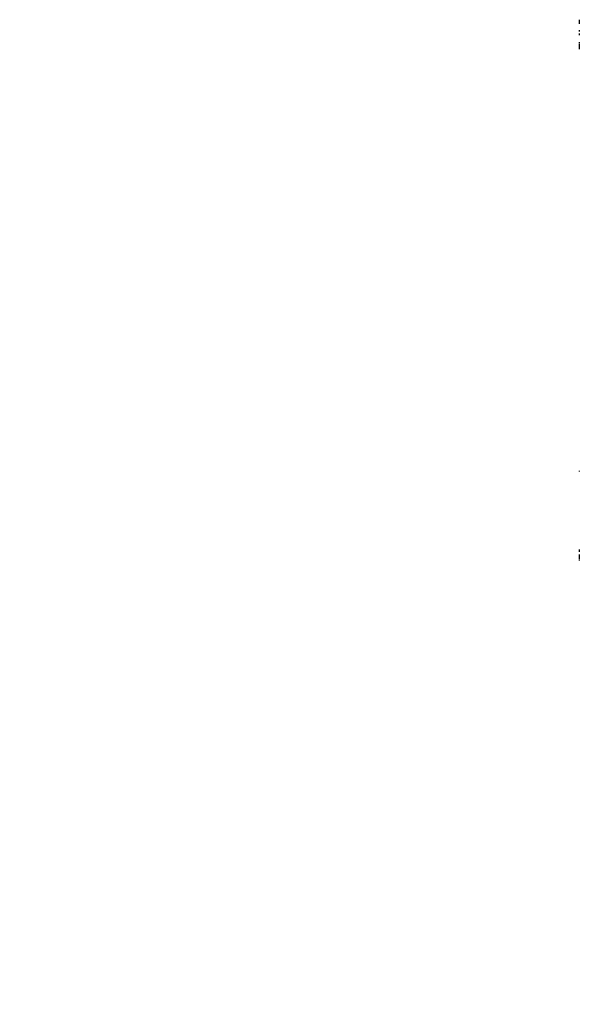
# Model space of a CAD drawing. Header units: millimetres. Extents: x 91 to 3811, y 2 to 387.
# Tile 1 of 15: x 91 to 302, y 2 to 374. Entities that reach past the tile are written whole.
import ezdxf

# ---------------------------------------------------------------- set-up
doc = ezdxf.new("R2010")
doc.units = ezdxf.units.MM
doc.layers.add('DETAIL', color=2, linetype='Continuous')
doc.layers.add('TEXT', color=7, linetype='Continuous')
doc.styles.add('fastrack', font='ARIAL.TTF')

msp = doc.modelspace()

# ---------------------------------------------------------------- linework, layer by layer
at = {"layer": 'DETAIL'}
for p, q in [((302, 373.75), (302, 372.83)), ((302, 372.83), (302, 372.42)), ((302, 372.42), (302, 372.14)), ((302, 369.85), (302, 369.27)), ((302, 368.54), (302, 367.88)), ((302, 365.2), (302, 364.84)), ((302, 364.84), (302, 364.83)), ((302, 364.66), (302, 364.62)), ((302, 364.62), (302, 364.58)), ((302, 364.58), (302, 363.61)), ((302, 363.61), (302, 362.67)), ((302, 203.36), (302, 203.12)), ((302, 203.36), (302, 203.36)), ((302, 173.75), (302, 173.51)), ((302, 173.51), (302, 172.8)), ((302, 171.81), (302, 171.61)), ((302, 171.61), (302, 171.23)), ((302, 171.23), (302, 170.71)), ((302, 170.71), (302, 170.21)), ((302, 169.98), (302, 169.55))]:
    msp.add_line(p, q, dxfattribs=at)

# ---------------------------------------------------------------- texts
at = {"layer": 'TEXT', "insert": (90.75, 119.88), "char_height": 15, "width": 610.7018, "attachment_point": 1, "style": 'fastrack'}
msp.add_mtext('\\pi225.51;CRANE LIMITED\\P\\pi234.25;GATE VALVES\\P\\pi239.28;D255C_28mm', dxfattribs=at)

doc.saveas('drawing.dxf')
